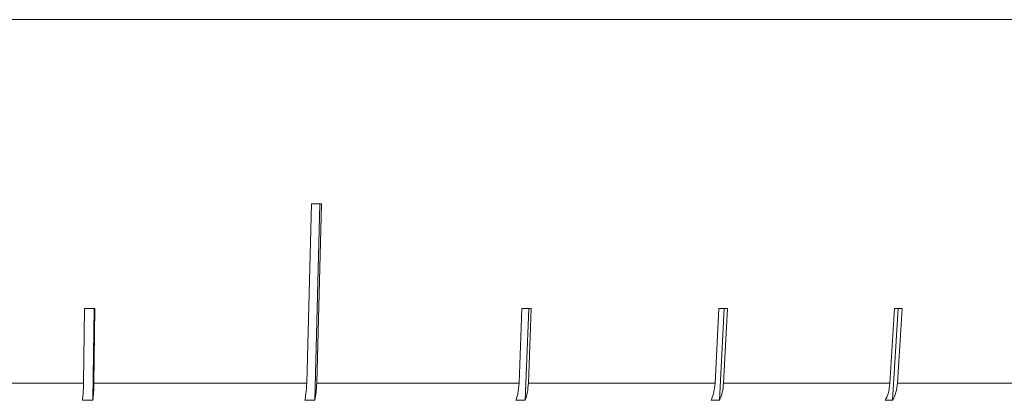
# Model space of a CAD drawing. Header units: inches. Extents: x -4 to 22.9, y -7.2 to 15.7.
# Tile 87 of 127: x 12.812 to 13.75, y 1.969 to 2.332. Entities that reach past the tile are written whole.
import ezdxf

# ---------------------------------------------------------------- set-up
doc = ezdxf.new("R2010")
doc.units = ezdxf.units.IN
doc.header["$MEASUREMENT"] = 0

msp = doc.modelspace()

# ---------------------------------------------------------------- linework, layer by layer
at = {"color": 7, "linetype": 'Continuous', "lineweight": 15}
for p, q in [((14.12834, 2.33192), (11.19234, 2.33192)), ((13.0905, 2.15616), (13.08588, 1.98522)), ((13.0934, 1.96885), (13.09846, 2.15616)), ((13.09539, 1.98522), (13.10001, 2.15616)), ((12.87421, 2.05654), (12.87323, 1.98522)), ((12.8821, 1.96885), (12.8833, 2.05654)), ((12.88311, 1.98522), (12.88408, 2.05654)), ((13.29088, 2.05654), (13.28805, 1.98522)), ((13.29404, 1.96885), (13.29752, 2.05654)), ((13.29696, 1.98522), (13.29979, 2.05654)), ((13.47843, 2.05654), (13.47477, 1.98522)), ((13.47907, 1.96885), (13.48358, 2.05654)), ((13.48286, 1.98522), (13.48652, 2.05654)), ((13.64584, 2.05654), (13.64143, 1.98522)), ((13.64394, 1.96885), (13.64937, 2.05654)), ((13.6485, 1.98522), (13.65291, 2.05654)), ((12.66534, 1.98522), (12.87323, 1.98522)), ((12.88311, 1.98522), (13.08588, 1.98522)), ((13.09539, 1.98522), (13.28805, 1.98522)), ((13.29696, 1.98522), (13.47477, 1.98522)), ((13.48286, 1.98522), (13.64143, 1.98522)), ((13.6485, 1.98522), (13.78393, 1.98522)), ((12.8821, 1.96885), (12.87222, 1.96885)), ((13.0934, 1.96885), (13.08389, 1.96885)), ((13.29404, 1.96885), (13.28513, 1.96885)), ((13.47907, 1.96885), (13.47098, 1.96885)), ((13.64394, 1.96885), (13.63687, 1.96885))]:
    msp.add_line(p, q, dxfattribs=at)
for centre, major_axis, ratio, start_param, end_param in [((12.65698, 2.28024), (1.41825, -0.03861), 0.083147, 5.025295, 5.032346), ((12.65865, 2.17985), (1.40946, -0.01944), 0.086398, 4.867117, 4.874212), ((12.65544, 2.17985), (1.40946, -0.05633), 0.077831, 5.183203, 5.190298), ((12.654, 2.17985), (1.40947, -0.07285), 0.070593, 5.340823, 5.347917), ((12.65271, 2.17985), (1.40947, -0.08753), 0.061627, 5.498082, 5.505176)]:
    msp.add_ellipse(centre, major_axis=major_axis, ratio=ratio, start_param=start_param, end_param=end_param, dxfattribs=at)
for points, knots in [([(12.87323, 1.98522), (12.87314, 1.98175), (12.87297, 1.97583), (12.87244, 1.97089), (12.87222, 1.96885)], [0, 0, 0, 0, 0.585345, 1, 1, 1, 1]), ([(12.8821, 1.96885), (12.88236, 1.97133), (12.88288, 1.97631), (12.88303, 1.98224), (12.88311, 1.98522)], [0, 0, 0, 0, 0.496928, 1, 1, 1, 1]), ([(13.08588, 1.98522), (13.08569, 1.98175), (13.08537, 1.97583), (13.08432, 1.97089), (13.08389, 1.96885)], [0, 0, 0, 0, 0.5853453, 1, 1, 1, 1]), ([(13.0934, 1.96885), (13.09391, 1.97133), (13.09494, 1.97631), (13.09524, 1.98224), (13.09539, 1.98522)], [0, 0, 0, 0, 0.496901, 1, 1, 1, 1]), ([(13.28805, 1.98522), (13.28777, 1.98175), (13.2873, 1.97583), (13.28576, 1.97089), (13.28513, 1.96885)], [0, 0, 0, 0, 0.585345, 1, 1, 1, 1]), ([(13.29404, 1.96885), (13.29479, 1.97133), (13.2963, 1.97631), (13.29674, 1.98224), (13.29696, 1.98522)], [0, 0, 0, 0, 0.496854, 1, 1, 1, 1]), ([(13.47477, 1.98522), (13.47441, 1.98175), (13.4738, 1.97583), (13.4718, 1.97089), (13.47098, 1.96885)], [0, 0, 0, 0, 0.5853453, 1, 1, 1, 1]), ([(13.47907, 1.96885), (13.48004, 1.97133), (13.482, 1.97631), (13.48257, 1.98224), (13.48286, 1.98522)], [0, 0, 0, 0, 0.496778, 1, 1, 1, 1]), ([(13.64143, 1.98522), (13.641, 1.98175), (13.64026, 1.97583), (13.63786, 1.97089), (13.63687, 1.96885)], [0, 0, 0, 0, 0.585345, 1, 1, 1, 1]), ([(13.64394, 1.96885), (13.64511, 1.97133), (13.64747, 1.97631), (13.64815, 1.98224), (13.6485, 1.98522)], [0, 0, 0, 0, 0.4966587, 1, 1, 1, 1])]:
    msp.add_open_spline(points, degree=3, knots=knots, dxfattribs=at)

doc.saveas('drawing.dxf')
